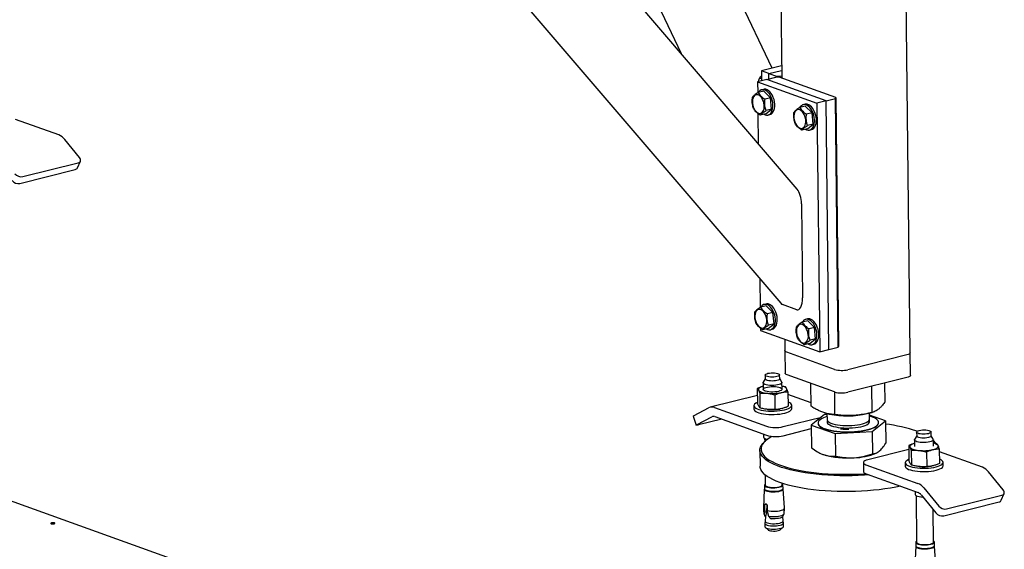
# Model space of a CAD drawing. Header units: millimetres. Extents: x 0 to 841, y 0 to 594.
# Tile 102 of 177: x 614 to 656, y 89 to 111. Entities that reach past the tile are written whole.
import ezdxf

# ---------------------------------------------------------------- set-up
doc = ezdxf.new("R2010")
doc.units = ezdxf.units.MM
doc.layers.add('TRAIT-FORT', color=4, linetype='Continuous', lineweight=25)

msp = doc.modelspace()

# ---------------------------------------------------------------- linework, layer by layer
at = {"layer": 'TRAIT-FORT', "color": 4, "linetype": 'Continuous', "lineweight": 25}
for p, q in [((646.36, 124.564), (646.542, 108.721)), ((651.972, 97.123), (651.657, 124.654)), ((646.146, 109.142), (639.373, 123.396)), ((636.795, 121.337), (642.294, 109.763)), ((647.201, 104.028), (632.979, 120.652)), ((629.258, 119.367), (646.499, 99.216)), ((634.689, 83.409), (558.853, 110.698)), ((646.536, 109.239), (645.689, 109.028)), ((645.689, 109.028), (645.694, 108.608)), ((646.003, 108.915), (645.689, 109.028)), ((646.003, 108.915), (646.538, 109.049)), ((645.911, 108.663), (645.522, 108.565)), ((645.522, 108.565), (645.527, 108.099)), ((645.522, 108.565), (648.029, 107.663)), ((645.693, 108.694), (645.606, 108.725)), ((645.911, 108.663), (646.301, 108.76)), ((648.418, 107.76), (645.911, 108.663)), ((646.003, 108.915), (646.316, 108.802)), ((646.005, 108.686), (646.003, 108.915)), ((646.442, 108.757), (646.301, 108.76)), ((646.316, 108.802), (646.457, 108.799)), ((646.317, 108.76), (646.316, 108.802)), ((648.823, 107.9), (646.442, 108.757)), ((646.457, 108.799), (646.541, 108.82)), ((646.457, 108.799), (646.457, 108.751)), ((645.785, 108.173), (645.551, 108.114)), ((645.773, 108.247), (645.695, 108.228)), ((645.785, 108.173), (646.07, 107.889)), ((646.07, 107.889), (645.837, 107.83)), ((646.114, 107.41), (646.07, 107.889)), ((648.418, 107.76), (648.029, 107.663)), ((648.418, 107.76), (648.808, 107.858)), ((648.539, 97.26), (648.418, 107.76)), ((648.808, 107.858), (648.823, 107.9)), ((648.928, 97.358), (648.808, 107.858)), ((648.823, 107.9), (648.944, 97.4)), ((645.871, 107.216), (646.114, 107.41)), ((646.114, 107.41), (645.88, 107.352)), ((647.54, 107.541), (647.306, 107.483)), ((647.528, 107.616), (647.45, 107.596)), ((647.54, 107.541), (647.825, 107.257)), ((648.029, 107.663), (648.149, 97.163)), ((616.006, 106.323), (614.184, 106.979)), ((645.537, 107.229), (645.552, 105.956)), ((645.871, 107.216), (645.638, 107.157)), ((645.962, 107.161), (646.04, 107.18)), ((647.825, 107.257), (647.592, 107.199)), ((647.869, 106.779), (647.825, 107.257)), ((647.626, 106.584), (647.393, 106.526)), ((647.626, 106.584), (647.869, 106.779)), ((647.869, 106.779), (647.635, 106.72)), ((647.717, 106.529), (647.794, 106.549)), ((616.884, 105.362), (616.258, 106.131)), ((614.368, 104.275), (616.705, 104.86)), ((614.489, 104.561), (616.827, 105.145)), ((616.798, 104.93), (616.92, 105.215)), ((647.375, 103.412), (647.421, 99.437)), ((645.617, 100.246), (645.631, 99.03)), ((645.889, 99.105), (645.655, 99.046)), ((645.877, 99.179), (645.799, 99.16)), ((645.889, 99.105), (646.174, 98.82)), ((647.177, 98.939), (646.582, 99.153)), ((646.174, 98.82), (645.941, 98.762)), ((646.217, 98.342), (646.174, 98.82)), ((645.641, 98.161), (645.642, 98.065)), ((645.975, 98.148), (645.742, 98.089)), ((645.975, 98.148), (646.217, 98.342)), ((646.217, 98.342), (645.984, 98.283)), ((647.644, 98.473), (647.41, 98.415)), ((647.632, 98.548), (647.554, 98.528)), ((647.644, 98.473), (647.929, 98.189)), ((647.929, 98.189), (647.696, 98.13)), ((647.972, 97.71), (647.929, 98.189)), ((645.642, 98.065), (648.149, 97.163)), ((646.065, 98.093), (646.143, 98.112)), ((646.668, 97.696), (646.674, 97.212)), ((647.73, 97.516), (647.497, 97.458)), ((647.73, 97.516), (647.972, 97.71)), ((647.972, 97.71), (647.739, 97.652)), ((647.82, 97.461), (647.898, 97.481)), ((648.539, 97.26), (648.928, 97.358)), ((648.944, 97.4), (648.928, 97.358)), ((646.674, 97.212), (646.685, 96.258)), ((648.768, 96.417), (646.762, 97.139)), ((648.149, 97.163), (648.539, 97.26)), ((651.823, 97.029), (649.33, 96.405)), ((651.983, 96.169), (651.972, 97.123)), ((645.845, 96.179), (645.847, 96.012)), ((646.457, 96.019), (646.455, 96.186)), ((648.779, 95.463), (646.773, 96.185)), ((651.834, 96.074), (649.341, 95.451)), ((645.754, 95.853), (645.757, 95.571)), ((645.847, 96.02), (645.76, 95.874)), ((646.547, 95.883), (646.457, 96.027)), ((646.557, 95.581), (646.554, 95.862)), ((646.697, 95.679), (646.556, 95.715)), ((647.783, 94.861), (647.771, 95.825)), ((650.358, 94.601), (650.346, 95.702)), ((650.914, 95.05), (650.905, 95.842)), ((645.515, 95.315), (643.521, 94.816)), ((645.512, 95.612), (645.519, 94.993)), ((645.618, 95.409), (645.625, 94.79)), ((646.271, 94.722), (646.264, 95.341)), ((646.804, 95.476), (646.811, 94.857)), ((647.781, 95.001), (646.805, 95.352)), ((648.793, 94.506), (648.782, 95.462)), ((645.365, 94.884), (645.367, 94.741)), ((646.967, 94.759), (646.965, 94.903)), ((642.801, 94.437), (642.93, 94.061)), ((642.843, 94.47), (643.457, 94.792)), ((642.972, 94.094), (643.586, 94.416)), ((643.706, 94.804), (645.9, 94.015)), ((643.711, 94.422), (645.904, 93.633)), ((646.463, 94.741), (646.467, 94.742)), ((648.348, 94.506), (647.792, 94.057)), ((648.453, 94.512), (648.348, 94.506)), ((648.453, 94.555), (648.456, 94.302)), ((648.462, 94.551), (648.552, 94.53)), ((650.154, 94.548), (650.361, 94.602)), ((650.256, 94.322), (650.253, 94.574)), ((650.923, 94.246), (650.254, 94.481)), ((644.007, 94.316), (643.032, 94.072)), ((646.603, 93.999), (648.221, 94.404)), ((647.792, 94.057), (648.802, 93.703)), ((647.792, 94.057), (647.803, 93.11)), ((648.08, 94.146), (648.08, 94.137)), ((650.368, 93.797), (650.923, 94.246)), ((650.635, 94.166), (650.635, 94.176)), ((650.923, 94.246), (650.934, 93.299)), ((645.779, 93.678), (645.78, 93.553)), ((646.607, 93.617), (647.793, 93.914)), ((648.802, 93.703), (650.368, 93.797)), ((648.802, 93.703), (648.813, 92.756)), ((650.368, 93.797), (650.378, 92.85)), ((652.243, 93.606), (652.156, 93.461)), ((652.241, 93.765), (652.243, 93.598)), ((652.853, 93.605), (652.851, 93.772)), ((652.943, 93.47), (652.853, 93.613)), ((645.851, 93.391), (645.804, 93.347)), ((645.821, 93.501), (645.823, 93.365)), ((651.907, 93.198), (651.914, 92.579)), ((652.15, 93.439), (652.153, 93.158)), ((652.953, 93.167), (652.95, 93.449)), ((653.093, 93.266), (652.951, 93.301)), ((645.621, 92.997), (645.628, 92.328)), ((648.207, 92.856), (648.215, 92.853)), ((648.215, 92.853), (648.309, 92.816)), ((651.909, 93.034), (650.178, 92.601)), ((650.529, 92.879), (650.555, 92.892)), ((652.013, 92.996), (652.021, 92.377)), ((652.659, 92.928), (652.666, 92.309)), ((653.199, 93.063), (653.206, 92.444)), ((655.023, 92.283), (653.201, 92.939)), ((649.992, 92.482), (649.996, 92.1)), ((650.102, 92.39), (652.296, 91.601)), ((651.761, 92.471), (651.762, 92.328)), ((652.858, 92.328), (652.862, 92.329)), ((653.362, 92.346), (653.361, 92.489)), ((645.839, 91.965), (645.844, 91.529)), ((650.106, 92.009), (652.3, 91.219)), ((655.901, 91.322), (655.275, 92.09)), ((645.811, 91.529), (645.813, 91.381)), ((646.564, 91.538), (646.563, 91.604)), ((646.598, 91.39), (646.596, 91.538)), ((645.808, 91.359), (645.773, 90.552)), ((646.657, 90.562), (646.603, 91.368)), ((652.175, 91.264), (652.176, 91.139)), ((652.217, 91.087), (652.239, 89.116)), ((652.426, 91.123), (653.053, 90.354)), ((652.548, 91.408), (653.174, 90.64)), ((653.506, 90.52), (655.843, 91.105)), ((655.815, 90.89), (655.936, 91.175)), ((645.824, 90.489), (645.836, 90.689)), ((645.91, 90.708), (645.836, 90.689)), ((645.921, 90.687), (645.901, 90.426)), ((653.384, 90.235), (655.722, 90.819)), ((645.819, 90.276), (645.826, 90.407)), ((645.826, 90.407), (645.824, 90.489)), ((645.901, 90.426), (645.826, 90.407)), ((645.927, 90.656), (645.929, 90.451)), ((645.929, 90.451), (645.937, 90.367)), ((645.937, 90.367), (645.989, 90.215)), ((652.959, 89.124), (652.944, 90.488)), ((645.842, 90.011), (645.825, 89.927)), ((645.825, 89.92), (645.826, 89.782)), ((645.854, 90.198), (645.842, 90.009)), ((645.845, 90.204), (645.862, 90.208)), ((645.858, 90.196), (645.845, 90.204)), ((645.862, 90.208), (645.858, 90.196)), ((646.064, 90.125), (646.097, 90.11)), ((646.6, 90.018), (646.584, 90.203)), ((646.619, 89.936), (646.6, 90.02)), ((646.621, 89.791), (646.619, 89.929)), ((645.846, 89.745), (645.966, 89.639)), ((646.484, 89.645), (646.602, 89.754)), ((652.207, 89.115), (652.208, 88.967)), ((652.993, 88.976), (652.992, 89.124)), ((652.203, 88.945), (652.168, 88.138)), ((653.053, 88.148), (652.999, 88.955))]:
    msp.add_line(p, q, dxfattribs=at)
at = {"layer": 'TRAIT-FORT', "color": 4, "linetype": 'Continuous', "lineweight": 25, "flags": 128}
for points in [[(645.783, 107.194), (645.838, 107.168), (645.899, 107.155), (645.958, 107.16), (646.013, 107.182), (646.062, 107.22), (646.104, 107.274), (646.136, 107.341), (646.159, 107.419), (646.171, 107.506), (646.172, 107.6), (646.162, 107.696), (646.141, 107.792), (646.11, 107.886), (646.071, 107.973), (646.023, 108.051), (645.969, 108.117), (645.91, 108.17), (645.849, 108.208), (645.788, 108.229), (645.727, 108.233), (645.67, 108.22), (645.618, 108.19), (645.572, 108.144), (645.552, 108.115)], [(646.04, 107.18), (646.091, 107.201), (646.14, 107.24), (646.182, 107.293), (646.214, 107.36), (646.237, 107.439), (646.249, 107.526), (646.25, 107.619), (646.24, 107.716), (646.219, 107.812), (646.188, 107.905), (646.148, 107.992), (646.101, 108.07), (646.047, 108.137), (645.988, 108.19), (645.927, 108.227), (645.865, 108.249), (645.805, 108.253), (645.773, 108.247)], [(645.305, 107.669), (645.318, 107.586), (645.341, 107.505), (645.374, 107.429), (645.414, 107.362), (645.461, 107.307), (645.512, 107.265), (645.565, 107.239), (645.617, 107.23), (645.667, 107.239), (645.712, 107.264), (645.75, 107.305), (645.779, 107.36), (645.799, 107.427), (645.808, 107.502), (645.806, 107.583), (645.793, 107.666), (645.77, 107.747), (645.737, 107.823), (645.697, 107.89), (645.65, 107.946), (645.599, 107.987), (645.546, 108.013), (645.494, 108.022), (645.444, 108.014), (645.399, 107.989), (645.361, 107.947), (645.332, 107.892), (645.312, 107.825), (645.303, 107.75), (645.305, 107.669)], [(647.06, 107.037), (647.073, 106.955), (647.096, 106.874), (647.129, 106.798), (647.169, 106.731), (647.216, 106.675), (647.267, 106.633), (647.32, 106.608), (647.372, 106.599), (647.422, 106.607), (647.467, 106.632), (647.505, 106.673), (647.534, 106.729), (647.554, 106.795), (647.563, 106.871), (647.561, 106.952), (647.548, 107.035), (647.525, 107.116), (647.492, 107.191), (647.452, 107.259), (647.405, 107.314), (647.354, 107.356), (647.301, 107.382), (647.249, 107.391), (647.199, 107.382), (647.154, 107.357), (647.116, 107.316), (647.087, 107.261), (647.067, 107.194), (647.058, 107.118), (647.06, 107.037)], [(647.538, 106.562), (647.593, 106.537), (647.654, 106.524), (647.713, 106.528), (647.768, 106.55), (647.817, 106.589), (647.859, 106.642), (647.891, 106.709), (647.914, 106.788), (647.926, 106.875), (647.927, 106.968), (647.917, 107.065), (647.896, 107.161), (647.865, 107.254), (647.825, 107.341), (647.778, 107.419), (647.724, 107.486), (647.665, 107.539), (647.604, 107.576), (647.543, 107.598), (647.482, 107.602), (647.425, 107.588), (647.373, 107.558), (647.327, 107.512), (647.307, 107.483)], [(647.794, 106.549), (647.846, 106.57), (647.895, 106.608), (647.937, 106.662), (647.969, 106.729), (647.992, 106.807), (648.004, 106.894), (648.005, 106.988), (647.995, 107.084), (647.974, 107.18), (647.943, 107.273), (647.903, 107.36), (647.856, 107.439), (647.802, 107.505), (647.743, 107.558), (647.682, 107.596), (647.62, 107.617), (647.56, 107.621), (647.528, 107.616)], [(616.827, 105.145), (616.862, 105.158), (616.891, 105.176), (616.912, 105.2), (616.924, 105.229), (616.928, 105.26), (616.922, 105.294), (616.907, 105.328), (616.884, 105.362)], [(645.887, 98.125), (645.942, 98.1), (646.003, 98.087), (646.062, 98.092), (646.117, 98.114), (646.166, 98.152), (646.208, 98.205), (646.24, 98.273), (646.263, 98.351), (646.275, 98.438), (646.276, 98.532), (646.266, 98.628), (646.245, 98.724), (646.214, 98.817), (646.174, 98.904), (646.127, 98.982), (646.073, 99.049), (646.014, 99.102), (645.953, 99.14), (645.891, 99.161), (645.831, 99.165), (645.774, 99.152), (645.722, 99.122), (645.676, 99.075), (645.656, 99.047)], [(646.143, 98.112), (646.195, 98.133), (646.244, 98.171), (646.286, 98.225), (646.318, 98.292), (646.341, 98.37), (646.353, 98.458), (646.354, 98.551), (646.344, 98.647), (646.323, 98.744), (646.292, 98.837), (646.252, 98.924), (646.205, 99.002), (646.151, 99.068), (646.092, 99.121), (646.031, 99.159), (645.969, 99.18), (645.909, 99.184), (645.877, 99.179)], [(645.409, 98.601), (645.422, 98.518), (645.445, 98.437), (645.478, 98.361), (645.518, 98.294), (645.565, 98.238), (645.616, 98.197), (645.669, 98.171), (645.721, 98.162), (645.771, 98.17), (645.816, 98.196), (645.854, 98.237), (645.883, 98.292), (645.903, 98.359), (645.912, 98.434), (645.91, 98.515), (645.897, 98.598), (645.874, 98.679), (645.841, 98.755), (645.801, 98.822), (645.754, 98.878), (645.703, 98.919), (645.65, 98.945), (645.598, 98.954), (645.548, 98.946), (645.503, 98.92), (645.465, 98.879), (645.436, 98.824), (645.416, 98.757), (645.407, 98.682), (645.409, 98.601)], [(647.164, 97.969), (647.177, 97.886), (647.2, 97.805), (647.233, 97.73), (647.273, 97.662), (647.32, 97.607), (647.371, 97.565), (647.424, 97.539), (647.476, 97.53), (647.526, 97.539), (647.57, 97.564), (647.608, 97.605), (647.638, 97.66), (647.658, 97.727), (647.667, 97.803), (647.665, 97.884), (647.652, 97.966), (647.629, 98.047), (647.596, 98.123), (647.556, 98.19), (647.509, 98.246), (647.458, 98.288), (647.405, 98.313), (647.353, 98.322), (647.303, 98.314), (647.258, 98.289), (647.22, 98.248), (647.191, 98.192), (647.171, 98.126), (647.162, 98.05), (647.164, 97.969)], [(647.642, 97.494), (647.697, 97.468), (647.758, 97.456), (647.817, 97.46), (647.872, 97.482), (647.921, 97.52), (647.963, 97.574), (647.995, 97.641), (648.018, 97.719), (648.03, 97.807), (648.031, 97.9), (648.021, 97.996), (648, 98.093), (647.969, 98.186), (647.929, 98.273), (647.882, 98.351), (647.828, 98.417), (647.769, 98.47), (647.708, 98.508), (647.646, 98.529), (647.586, 98.533), (647.529, 98.52), (647.477, 98.49), (647.431, 98.444), (647.411, 98.415)], [(647.898, 97.481), (647.95, 97.502), (647.999, 97.54), (648.04, 97.593), (648.073, 97.66), (648.096, 97.739), (648.108, 97.826), (648.109, 97.919), (648.099, 98.016), (648.078, 98.112), (648.047, 98.205), (648.007, 98.292), (647.96, 98.37), (647.906, 98.437), (647.847, 98.49), (647.786, 98.528), (647.724, 98.549), (647.664, 98.553), (647.632, 98.548)], [(646.762, 97.139), (646.719, 97.158), (646.69, 97.18), (646.675, 97.202), (646.674, 97.212)], [(646.762, 97.139), (646.719, 97.158), (646.69, 97.18), (646.675, 97.202), (646.674, 97.212)], [(651.972, 97.123), (651.97, 97.11), (651.954, 97.087), (651.923, 97.065), (651.879, 97.046), (651.823, 97.029)], [(651.972, 97.123), (651.97, 97.11), (651.954, 97.087), (651.923, 97.065), (651.879, 97.046), (651.823, 97.029)], [(645.959, 96.251), (646.022, 96.263), (646.091, 96.271), (646.165, 96.273), (646.237, 96.27), (646.305, 96.262), (646.363, 96.249), (646.409, 96.233), (646.44, 96.213), (646.454, 96.192), (646.451, 96.17), (646.43, 96.149), (646.393, 96.13), (646.341, 96.113), (646.279, 96.101), (646.209, 96.094), (646.136, 96.091), (646.063, 96.094), (645.996, 96.102), (645.937, 96.115), (645.891, 96.131), (645.86, 96.151), (645.846, 96.172), (645.85, 96.194), (645.871, 96.215), (645.908, 96.235), (645.959, 96.251)], [(646.773, 96.185), (646.73, 96.204), (646.701, 96.225), (646.686, 96.248), (646.685, 96.258)], [(651.983, 96.169), (651.981, 96.156), (651.965, 96.133), (651.934, 96.111), (651.89, 96.091), (651.834, 96.074)], [(645.756, 95.705), (645.723, 95.695), (645.673, 95.676), (645.631, 95.656), (645.598, 95.635), (645.574, 95.612), (645.561, 95.589), (645.557, 95.566), (645.564, 95.542)], [(646.547, 95.883), (646.553, 95.871), (646.55, 95.846), (646.53, 95.82), (646.491, 95.797), (646.437, 95.776), (646.37, 95.759), (646.292, 95.747), (646.208, 95.74), (646.122, 95.738), (646.037, 95.742), (645.957, 95.752), (645.887, 95.766), (645.829, 95.785), (645.787, 95.807), (645.761, 95.831), (645.754, 95.857), (645.76, 95.874)], [(646.406, 95.486), (646.334, 95.472), (646.253, 95.462), (646.168, 95.458), (646.083, 95.459), (646, 95.466), (645.925, 95.477), (645.861, 95.494), (645.811, 95.514), (645.777, 95.537), (645.761, 95.562), (645.763, 95.588), (645.784, 95.613), (645.822, 95.636), (645.876, 95.657), (645.943, 95.673), (646.02, 95.686), (646.103, 95.693), (646.189, 95.694), (646.274, 95.69), (646.353, 95.681), (646.423, 95.667), (646.48, 95.648), (646.522, 95.627), (646.548, 95.602), (646.555, 95.577), (646.543, 95.551), (646.513, 95.527), (646.467, 95.505), (646.406, 95.486)], [(646.343, 95.946), (646.281, 95.934), (646.211, 95.927), (646.138, 95.924), (646.065, 95.927), (645.998, 95.935), (645.939, 95.948), (645.893, 95.964), (645.862, 95.984), (645.848, 96.005), (645.847, 96.012)], [(646.457, 96.019), (646.453, 96.003), (646.432, 95.982), (646.395, 95.963), (646.343, 95.946)], [(645.564, 95.542), (645.581, 95.52), (645.608, 95.498), (645.645, 95.478), (645.69, 95.459), (645.743, 95.442), (645.803, 95.428), (645.869, 95.416), (645.94, 95.407)], [(646.533, 95.441), (646.591, 95.457), (646.641, 95.476), (646.684, 95.496), (646.717, 95.517), (646.74, 95.54), (646.754, 95.563), (646.757, 95.586), (646.75, 95.61)], [(645.518, 95.027), (645.502, 95.02), (645.443, 94.988), (645.4, 94.955), (645.374, 94.92), (645.365, 94.884), (645.375, 94.849), (645.402, 94.814), (645.446, 94.782), (645.506, 94.752), (645.581, 94.725), (645.669, 94.701), (645.768, 94.682), (645.876, 94.668), (645.99, 94.659), (646.109, 94.655), (646.228, 94.657), (646.346, 94.663), (646.46, 94.675), (646.568, 94.692), (646.666, 94.713)], [(646.666, 94.713), (646.754, 94.738), (646.828, 94.767), (646.887, 94.799), (646.93, 94.832), (646.957, 94.867), (646.965, 94.903), (646.956, 94.938), (646.928, 94.973), (646.884, 95.005), (646.824, 95.035), (646.809, 95.042)], [(642.801, 94.437), (642.801, 94.439), (642.806, 94.446), (642.82, 94.457), (642.843, 94.47)], [(645.367, 94.741), (645.367, 94.741), (645.376, 94.706), (645.403, 94.671), (645.447, 94.638), (645.508, 94.608), (645.583, 94.581), (645.671, 94.558), (645.77, 94.539), (645.878, 94.525), (645.992, 94.516), (646.11, 94.512), (646.23, 94.513), (646.348, 94.52), (646.462, 94.532), (646.57, 94.549), (646.668, 94.57)], [(646.668, 94.57), (646.755, 94.595), (646.83, 94.624), (646.889, 94.655), (646.932, 94.689), (646.958, 94.724), (646.967, 94.759)], [(648.161, 94.282), (648.116, 94.238), (648.089, 94.194), (648.08, 94.149), (648.088, 94.104), (648.115, 94.059), (648.159, 94.017), (648.22, 93.976), (648.296, 93.938), (648.388, 93.903), (648.493, 93.872), (648.611, 93.845), (648.738, 93.822), (648.875, 93.804), (649.018, 93.791), (649.166, 93.783), (649.317, 93.78), (649.468, 93.783), (649.618, 93.791), (649.764, 93.805), (649.905, 93.823), (650.037, 93.846), (650.161, 93.873), (650.272, 93.905), (650.371, 93.94), (650.456, 93.978), (650.526, 94.019), (650.579, 94.062), (650.615, 94.106), (650.633, 94.151), (650.633, 94.196), (650.615, 94.241), (650.58, 94.284), (650.528, 94.326), (650.459, 94.366), (650.375, 94.402), (650.276, 94.435), (650.254, 94.442)], [(643.032, 94.072), (642.997, 94.064), (642.968, 94.059), (642.947, 94.057), (642.934, 94.058), (642.93, 94.063), (642.935, 94.071), (642.949, 94.081), (642.972, 94.094)], [(648.08, 94.137), (648.089, 94.094), (648.115, 94.05), (648.159, 94.007), (648.22, 93.967), (648.296, 93.928), (648.388, 93.894), (648.493, 93.862), (648.611, 93.835), (648.738, 93.812), (648.875, 93.794), (649.018, 93.781), (649.166, 93.773), (649.317, 93.771), (649.468, 93.774), (649.618, 93.782), (649.764, 93.795), (649.905, 93.813), (650.037, 93.836), (650.161, 93.864), (650.273, 93.895), (650.372, 93.931), (650.456, 93.969), (650.526, 94.01), (650.579, 94.052), (650.615, 94.097), (650.633, 94.142), (650.635, 94.166)], [(648.456, 94.302), (648.457, 94.286), (648.474, 94.249), (648.507, 94.214), (648.558, 94.18), (648.623, 94.149), (648.703, 94.121), (648.796, 94.096), (648.899, 94.076), (649.011, 94.061), (649.131, 94.05), (649.254, 94.045), (649.379, 94.044), (649.504, 94.049), (649.626, 94.059), (649.743, 94.074), (649.853, 94.094), (649.952, 94.118), (650.04, 94.145), (650.115, 94.176), (650.175, 94.21), (650.219, 94.245), (650.246, 94.282), (650.256, 94.319), (650.256, 94.322)], [(648.473, 94.25), (648.472, 94.248), (648.458, 94.211), (648.461, 94.174), (648.482, 94.137), (648.52, 94.102), (648.574, 94.069), (648.643, 94.038), (648.726, 94.011), (648.822, 93.988), (648.928, 93.969), (649.042, 93.954)], [(649.042, 93.954), (649.162, 93.945), (649.286, 93.941), (649.412, 93.942), (649.536, 93.948), (649.657, 93.959), (649.773, 93.975), (649.88, 93.996), (649.976, 94.021), (650.061, 94.049), (650.132, 94.081), (650.188, 94.115), (650.228, 94.151), (650.251, 94.188), (650.257, 94.225), (650.244, 94.262), (650.239, 94.271)], [(646.131, 93.586), (646.056, 93.543), (645.95, 93.472), (645.861, 93.4), (645.788, 93.327), (645.733, 93.252), (645.695, 93.176), (645.674, 93.1), (645.671, 93.024), (645.685, 92.948), (645.718, 92.873), (645.767, 92.799), (645.834, 92.726), (645.917, 92.655), (646.017, 92.586), (646.133, 92.52), (646.264, 92.456), (646.411, 92.395), (646.571, 92.337), (646.745, 92.283), (646.931, 92.233), (647.128, 92.187), (647.337, 92.145), (647.555, 92.108), (647.782, 92.075), (648.016, 92.047), (648.257, 92.025), (648.503, 92.007), (648.753, 91.994), (649.006, 91.987), (649.261, 91.984), (649.516, 91.988), (649.771, 91.996), (650.024, 92.009), (650.092, 92.014)], [(652.737, 93.7), (652.675, 93.688), (652.605, 93.68), (652.531, 93.678), (652.459, 93.681), (652.391, 93.689), (652.333, 93.701), (652.287, 93.718), (652.256, 93.737), (652.242, 93.759), (652.245, 93.781), (652.266, 93.802), (652.303, 93.821), (652.355, 93.837), (652.417, 93.85), (652.487, 93.857), (652.56, 93.859), (652.633, 93.857), (652.7, 93.848), (652.759, 93.836), (652.805, 93.819), (652.836, 93.8), (652.85, 93.778), (652.847, 93.756), (652.826, 93.735), (652.788, 93.716), (652.737, 93.7)], [(652.853, 93.605), (652.848, 93.589), (652.828, 93.568), (652.79, 93.549), (652.739, 93.533), (652.677, 93.52), (652.607, 93.513), (652.533, 93.511), (652.461, 93.513), (652.393, 93.522), (652.335, 93.534), (652.289, 93.551), (652.258, 93.57), (652.244, 93.592), (652.243, 93.598)], [(650.236, 91.962), (650.033, 91.947), (649.777, 91.933), (649.519, 91.925), (649.26, 91.922), (649.002, 91.924), (648.745, 91.932), (648.492, 91.944), (648.242, 91.962), (647.998, 91.986), (647.761, 92.014), (647.531, 92.047), (647.31, 92.085), (647.099, 92.127), (646.898, 92.174), (646.71, 92.225), (646.534, 92.279), (646.371, 92.338), (646.223, 92.399), (646.09, 92.464), (645.972, 92.532), (645.871, 92.602), (645.786, 92.674), (645.719, 92.747), (645.669, 92.822), (645.636, 92.899), (645.621, 92.975), (645.625, 93.052), (645.646, 93.13), (645.684, 93.206), (645.741, 93.282), (645.804, 93.347)], [(645.78, 93.553), (645.788, 93.531), (645.813, 93.506), (645.856, 93.484), (645.913, 93.466), (645.934, 93.461)], [(652.151, 93.291), (652.119, 93.281), (652.069, 93.263), (652.027, 93.243), (651.993, 93.221), (651.97, 93.199), (651.956, 93.175), (651.953, 93.152), (651.96, 93.129)], [(652.8, 93.354), (652.727, 93.339), (652.646, 93.329), (652.561, 93.325), (652.474, 93.326), (652.392, 93.333), (652.316, 93.345), (652.252, 93.361), (652.202, 93.382), (652.167, 93.405), (652.151, 93.43), (652.153, 93.456), (652.156, 93.461)], [(652.943, 93.47), (652.949, 93.445), (652.938, 93.419), (652.908, 93.395), (652.861, 93.373), (652.8, 93.354)], [(652.929, 93.027), (652.987, 93.043), (653.037, 93.062), (653.079, 93.082), (653.112, 93.104), (653.136, 93.126), (653.149, 93.149), (653.153, 93.173), (653.146, 93.196)], [(653.031, 93.283), (652.999, 93.339), (652.95, 93.402)], [(651.96, 93.129), (651.977, 93.106), (652.004, 93.084), (652.04, 93.064), (652.085, 93.045), (652.138, 93.029), (652.199, 93.014), (652.265, 93.003), (652.336, 92.993)], [(651.56, 91.486), (651.362, 91.444), (651.138, 91.403), (650.905, 91.367), (650.665, 91.336), (650.419, 91.309), (650.168, 91.288), (649.913, 91.271), (649.656, 91.26), (649.397, 91.255), (649.139, 91.254), (648.881, 91.259), (648.626, 91.269), (648.374, 91.285), (648.127, 91.305), (647.886, 91.331), (647.652, 91.362), (647.427, 91.397), (647.211, 91.437), (647.005, 91.482), (646.81, 91.531), (646.628, 91.583), (646.458, 91.64), (646.303, 91.7), (646.162, 91.763), (646.037, 91.829), (645.927, 91.898), (645.834, 91.969), (645.758, 92.042), (645.699, 92.116), (645.658, 92.192), (645.634, 92.269), (645.628, 92.328)], [(650.178, 92.601), (650.108, 92.579), (650.053, 92.555), (650.015, 92.527), (649.994, 92.499), (649.994, 92.469), (650.012, 92.441), (650.048, 92.414), (650.102, 92.39)], [(651.914, 92.613), (651.898, 92.606), (651.838, 92.575), (651.795, 92.541), (651.769, 92.506), (651.761, 92.471), (651.77, 92.435), (651.797, 92.401), (651.841, 92.368), (651.902, 92.338), (651.977, 92.311), (652.065, 92.288), (652.164, 92.269), (652.272, 92.255), (652.386, 92.246), (652.504, 92.242), (652.624, 92.243), (652.742, 92.25), (652.856, 92.262), (652.964, 92.278), (653.062, 92.299), (653.149, 92.325), (653.224, 92.353), (653.283, 92.385), (653.326, 92.419), (653.352, 92.454), (653.361, 92.489), (653.351, 92.525), (653.324, 92.559), (653.28, 92.592), (653.22, 92.622), (653.204, 92.628)], [(651.762, 92.328), (651.762, 92.327), (651.772, 92.292), (651.799, 92.258), (651.843, 92.225), (651.903, 92.195), (651.978, 92.168), (652.066, 92.145), (652.165, 92.126), (652.273, 92.111), (652.388, 92.102), (652.506, 92.098), (652.625, 92.1), (652.744, 92.107), (652.858, 92.118), (652.965, 92.135), (653.064, 92.156), (653.151, 92.182), (653.225, 92.21), (653.285, 92.242), (653.328, 92.275), (653.354, 92.31), (653.362, 92.346)], [(649.996, 92.1), (649.998, 92.088), (650.016, 92.059), (650.053, 92.032), (650.106, 92.009)], [(645.843, 91.576), (645.823, 91.558), (645.811, 91.532), (645.818, 91.507), (645.843, 91.483), (645.885, 91.462), (645.942, 91.444), (646.011, 91.43), (646.089, 91.42), (646.172, 91.417), (646.257, 91.418), (646.339, 91.425), (646.415, 91.437), (646.481, 91.454), (646.534, 91.474), (646.572, 91.497), (646.592, 91.522), (646.595, 91.547), (646.579, 91.572), (646.563, 91.584)], [(645.844, 91.529), (645.844, 91.529), (645.853, 91.506), (645.88, 91.483), (645.923, 91.463), (645.98, 91.447), (646.049, 91.435), (646.125, 91.428), (646.205, 91.426), (646.285, 91.43), (646.361, 91.439), (646.429, 91.452), (646.486, 91.47), (646.529, 91.491), (646.555, 91.514), (646.564, 91.538)], [(645.808, 91.359), (645.815, 91.335), (645.84, 91.311), (645.882, 91.289), (645.94, 91.271), (646.01, 91.256), (646.089, 91.247), (646.173, 91.243), (646.259, 91.245), (646.343, 91.252), (646.42, 91.264), (646.487, 91.281), (646.541, 91.301), (646.579, 91.325), (646.6, 91.35), (646.603, 91.368)], [(645.813, 91.381), (645.82, 91.359), (645.845, 91.336), (645.887, 91.314), (645.943, 91.296), (646.012, 91.282), (646.09, 91.273), (646.174, 91.269), (646.258, 91.27), (646.341, 91.277), (646.417, 91.289), (646.483, 91.306), (646.536, 91.326), (646.574, 91.349), (646.594, 91.374), (646.598, 91.39)], [(652.176, 91.139), (652.177, 91.13), (652.194, 91.105), (652.228, 91.081), (652.278, 91.061), (652.343, 91.044), (652.418, 91.032), (652.501, 91.026), (652.505, 91.025)], [(655.843, 91.105), (655.879, 91.118), (655.907, 91.136), (655.928, 91.16), (655.941, 91.189), (655.944, 91.22), (655.939, 91.254), (655.924, 91.288), (655.901, 91.322)], [(645.793, 90.314), (645.797, 90.301), (645.819, 90.276)], [(645.929, 90.451), (646.007, 90.436), (646.094, 90.427), (646.186, 90.423), (646.28, 90.425), (646.37, 90.433), (646.454, 90.446), (646.527, 90.464), (646.586, 90.487), (646.628, 90.512), (646.652, 90.539), (646.657, 90.562)], [(645.989, 90.215), (646.067, 90.204), (646.152, 90.198), (646.24, 90.198), (646.327, 90.203), (646.41, 90.213), (646.484, 90.228), (646.546, 90.247), (646.595, 90.269), (646.627, 90.294), (646.641, 90.32), (646.642, 90.324)], [(615.809, 89.894), (615.83, 89.902), (615.84, 89.911), (615.837, 89.921), (615.822, 89.93), (615.796, 89.936), (615.765, 89.938), (615.732, 89.937), (615.702, 89.932), (615.681, 89.924), (615.671, 89.915), (615.674, 89.905), (615.689, 89.896), (615.715, 89.89), (615.746, 89.888), (615.779, 89.889), (615.809, 89.894)], [(645.825, 89.927), (645.826, 89.91), (645.842, 89.885), (645.876, 89.862), (645.926, 89.842), (645.99, 89.825), (646.065, 89.814), (646.147, 89.807), (646.233, 89.806), (646.318, 89.81), (646.399, 89.82), (646.471, 89.834)], [(645.842, 90.009), (645.843, 89.998), (645.859, 89.974), (645.891, 89.952), (645.939, 89.933), (646, 89.917), (646.071, 89.906), (646.15, 89.899), (646.231, 89.898), (646.313, 89.902), (646.39, 89.912), (646.459, 89.925)], [(646.56, 90.18), (646.528, 90.159), (646.477, 90.139), (646.413, 90.123), (646.339, 90.112), (646.259, 90.106), (646.177, 90.105), (646.097, 90.11)], [(646.459, 89.925), (646.516, 89.943), (646.561, 89.964), (646.589, 89.988), (646.6, 90.012), (646.6, 90.018)], [(646.471, 89.834), (646.532, 89.853), (646.578, 89.875), (646.608, 89.9), (646.619, 89.925), (646.619, 89.936)], [(645.826, 89.782), (645.833, 89.76), (645.859, 89.736), (645.901, 89.714), (645.958, 89.696), (646.028, 89.682), (646.107, 89.672), (646.191, 89.668), (646.277, 89.67), (646.361, 89.677), (646.438, 89.689), (646.505, 89.706), (646.559, 89.726), (646.597, 89.75), (646.617, 89.775), (646.621, 89.791)], [(645.966, 89.639), (645.976, 89.632), (646.013, 89.614), (646.064, 89.6), (646.126, 89.591), (646.196, 89.586), (646.267, 89.588), (646.335, 89.594), (646.396, 89.606)], [(652.239, 89.162), (652.231, 89.156), (652.21, 89.132), (652.208, 89.106), (652.224, 89.082), (652.258, 89.059), (652.307, 89.039), (652.37, 89.022), (652.444, 89.011), (652.525, 89.004), (652.61, 89.003), (652.694, 89.007), (652.774, 89.017), (652.845, 89.031)], [(652.239, 89.116), (652.239, 89.116), (652.249, 89.092), (652.276, 89.07), (652.319, 89.05), (652.376, 89.033), (652.444, 89.021), (652.521, 89.014), (652.601, 89.013), (652.681, 89.016), (652.757, 89.025), (652.825, 89.039)], [(652.825, 89.039), (652.882, 89.056), (652.924, 89.077), (652.95, 89.1), (652.959, 89.124)], [(652.845, 89.031), (652.905, 89.05), (652.951, 89.072), (652.98, 89.096), (652.991, 89.121), (652.985, 89.146), (652.96, 89.17), (652.959, 89.171)], [(652.203, 88.945), (652.205, 88.934), (652.221, 88.909), (652.255, 88.886), (652.305, 88.866), (652.369, 88.849), (652.444, 88.837), (652.526, 88.831), (652.612, 88.83), (652.697, 88.834), (652.778, 88.844), (652.851, 88.858)], [(652.208, 88.967), (652.21, 88.958), (652.226, 88.934), (652.259, 88.911), (652.309, 88.891), (652.372, 88.875), (652.446, 88.863), (652.527, 88.856), (652.612, 88.855), (652.696, 88.859), (652.775, 88.869), (652.847, 88.883)], [(652.847, 88.883), (652.907, 88.902), (652.953, 88.924), (652.982, 88.948), (652.993, 88.973), (652.993, 88.976)], [(652.851, 88.858), (652.911, 88.877), (652.958, 88.899), (652.987, 88.924), (652.999, 88.949), (652.999, 88.955)]]:
    msp.add_lwpolyline(points, dxfattribs=at)
at = {"layer": 'TRAIT-FORT', "color": 4, "linetype": 'Continuous', "lineweight": 25}
for centre, radius, start, end in [((615.78, 105.767), 0.601, 37.3037, 67.9114), ((616.683, 104.986), 0.128, 280.009, 334.1317), ((614.306, 104.623), 0.354, 220.2917, 280.1183), ((614.427, 104.909), 0.354, 220.2917, 280.1183), ((649.072, 97.488), 1.113, 254.1179, 283.38), ((646.505, 95.386), 0.332, 42.4185, 81.2068), ((646.136, 97.209), 1.812, 263.8122, 282.6712), ((649.083, 96.534), 1.113, 254.1179, 283.38), ((643.595, 94.521), 0.304, 68.5448, 117.003), ((643.655, 94.281), 0.152, 68.5448, 117.003), ((646.145, 96.593), 1.878, 263.9998, 279.7533), ((648.699, 93.524), 0.93, 105.2631, 125.4027), ((649.312, 98.138), 3.687, 258.1032, 283.2098), ((646.281, 95.353), 1.392, 254.1179, 283.38), ((650.23, 87.857), 6.285, 71.0759, 83.6549), ((646.285, 94.971), 1.392, 254.1179, 283.38), ((652.516, 92.937), 0.641, 31.6088, 47.4332), ((652.901, 92.972), 0.332, 42.4185, 81.2068), ((649.306, 96.251), 3.577, 253.8142, 274.6647), ((649.539, 95.306), 2.621, 271.2633, 292.1904), ((652.531, 94.795), 1.812, 263.8122, 282.6712), ((652.54, 94.179), 1.878, 263.9998, 279.7533), ((654.797, 91.726), 0.601, 37.3037, 67.9114), ((652.07, 91.045), 0.601, 37.3037, 67.9114), ((652.187, 90.941), 0.3, 37.3037, 67.9114), ((655.7, 90.945), 0.128, 280.009, 334.1317), ((645.845, 90.558), 0.0727, 185.3921, 253.0487), ((653.322, 90.583), 0.354, 220.2917, 280.1183), ((653.444, 90.869), 0.354, 220.2917, 280.1183), ((646.366, 89.792), 0.189, 279.033, 308.7054)]:
    msp.add_arc(centre, radius, start, end, dxfattribs=at)
for centre, start_param, end_param in [((647.125, 103.502), 4.523188, 5.758057), ((647.17, 99.527), 2.952391, 4.523188), ((646.575, 99.742), 2.616464, 2.952391)]:
    msp.add_ellipse(centre, major_axis=(-0.054, 0.595), ratio=0.411526, start_param=start_param, end_param=end_param, dxfattribs=at)
for points, knots in [([(645.573, 108.578), (645.579, 108.612), (645.588, 108.663), (645.602, 108.71), (645.606, 108.725)], [0, 0, 0, 0, 0.68235, 1, 1, 1, 1]), ([(645.692, 108.812), (645.685, 108.806), (645.652, 108.778), (645.626, 108.748), (645.606, 108.725)], [0, 0, 0, 0, 0.217029, 1, 1, 1, 1]), ([(645.352, 107.442), (645.335, 107.5), (645.306, 107.595), (645.295, 107.742), (645.3, 107.844), (645.307, 107.903), (645.309, 107.92)], [0, 0, 0, 0, 0.385549, 0.637642, 0.896546, 1, 1, 1, 1]), ([(645.551, 108.114), (645.522, 108.095), (645.462, 108.057), (645.393, 108.005), (645.342, 107.959), (645.32, 107.933), (645.309, 107.92)], [0, 0, 0, 0, 0.264605, 0.534948, 0.765343, 1, 1, 1, 1]), ([(645.551, 108.114), (645.568, 108.088), (645.6, 108.033), (645.668, 107.958), (645.748, 107.89), (645.807, 107.85), (645.837, 107.83)], [0, 0, 0, 0, 0.2646049, 0.5349477, 0.7653431, 1, 1, 1, 1]), ([(645.88, 107.352), (645.863, 107.41), (645.834, 107.505), (645.823, 107.652), (645.827, 107.754), (645.835, 107.813), (645.837, 107.83)], [0, 0, 0, 0, 0.385549, 0.637642, 0.896546, 1, 1, 1, 1]), ([(645.638, 107.157), (645.605, 107.18), (645.537, 107.226), (645.457, 107.298), (645.395, 107.371), (645.367, 107.418), (645.352, 107.442)], [0, 0, 0, 0, 0.264605, 0.534948, 0.765343, 1, 1, 1, 1]), ([(645.638, 107.157), (645.65, 107.172), (645.676, 107.202), (645.732, 107.251), (645.802, 107.301), (645.854, 107.335), (645.88, 107.352)], [0, 0, 0, 0, 0.264605, 0.534948, 0.765343, 1, 1, 1, 1]), ([(647.306, 107.483), (647.277, 107.464), (647.217, 107.426), (647.148, 107.373), (647.097, 107.328), (647.075, 107.302), (647.064, 107.289)], [0, 0, 0, 0, 0.264605, 0.534948, 0.765343, 1, 1, 1, 1]), ([(647.306, 107.483), (647.322, 107.456), (647.355, 107.402), (647.423, 107.326), (647.503, 107.258), (647.562, 107.219), (647.592, 107.199)], [0, 0, 0, 0, 0.2646049, 0.5349477, 0.7653431, 1, 1, 1, 1]), ([(647.107, 106.81), (647.09, 106.868), (647.061, 106.964), (647.05, 107.11), (647.055, 107.212), (647.062, 107.272), (647.064, 107.289)], [0, 0, 0, 0, 0.385549, 0.637642, 0.896546, 1, 1, 1, 1]), ([(647.635, 106.72), (647.618, 106.778), (647.589, 106.874), (647.578, 107.02), (647.582, 107.122), (647.59, 107.182), (647.592, 107.199)], [0, 0, 0, 0, 0.385549, 0.637642, 0.896546, 1, 1, 1, 1]), ([(647.393, 106.526), (647.36, 106.548), (647.292, 106.594), (647.212, 106.666), (647.15, 106.739), (647.122, 106.786), (647.107, 106.81)], [0, 0, 0, 0, 0.264605, 0.534948, 0.765343, 1, 1, 1, 1]), ([(647.393, 106.526), (647.405, 106.541), (647.431, 106.57), (647.487, 106.619), (647.557, 106.67), (647.609, 106.703), (647.635, 106.72)], [0, 0, 0, 0, 0.264605, 0.534948, 0.765343, 1, 1, 1, 1]), ([(645.655, 99.046), (645.626, 99.027), (645.566, 98.989), (645.497, 98.937), (645.446, 98.891), (645.424, 98.865), (645.413, 98.852)], [0, 0, 0, 0, 0.264605, 0.534948, 0.765343, 1, 1, 1, 1]), ([(645.655, 99.046), (645.671, 99.019), (645.704, 98.965), (645.772, 98.89), (645.852, 98.821), (645.911, 98.782), (645.941, 98.762)], [0, 0, 0, 0, 0.2646049, 0.5349477, 0.7653431, 1, 1, 1, 1]), ([(645.456, 98.373), (645.439, 98.431), (645.41, 98.527), (645.399, 98.674), (645.404, 98.775), (645.411, 98.835), (645.413, 98.852)], [0, 0, 0, 0, 0.385549, 0.637642, 0.896546, 1, 1, 1, 1]), ([(645.984, 98.283), (645.967, 98.341), (645.938, 98.437), (645.926, 98.584), (645.931, 98.685), (645.939, 98.745), (645.941, 98.762)], [0, 0, 0, 0, 0.385549, 0.637642, 0.896546, 1, 1, 1, 1]), ([(645.742, 98.089), (645.709, 98.112), (645.641, 98.157), (645.561, 98.23), (645.499, 98.303), (645.471, 98.35), (645.456, 98.373)], [0, 0, 0, 0, 0.264605, 0.534948, 0.765343, 1, 1, 1, 1]), ([(645.742, 98.089), (645.754, 98.104), (645.78, 98.134), (645.836, 98.183), (645.906, 98.233), (645.958, 98.267), (645.984, 98.283)], [0, 0, 0, 0, 0.264605, 0.534948, 0.765343, 1, 1, 1, 1]), ([(647.211, 97.742), (647.194, 97.8), (647.165, 97.896), (647.154, 98.042), (647.159, 98.144), (647.166, 98.203), (647.168, 98.22)], [0, 0, 0, 0, 0.385549, 0.637642, 0.896546, 1, 1, 1, 1]), ([(647.41, 98.415), (647.381, 98.396), (647.321, 98.357), (647.252, 98.305), (647.201, 98.259), (647.179, 98.234), (647.168, 98.22)], [0, 0, 0, 0, 0.264605, 0.534948, 0.765343, 1, 1, 1, 1]), ([(647.41, 98.415), (647.426, 98.388), (647.459, 98.334), (647.527, 98.258), (647.607, 98.19), (647.666, 98.15), (647.696, 98.13)], [0, 0, 0, 0, 0.2646049, 0.5349477, 0.7653431, 1, 1, 1, 1]), ([(647.497, 97.458), (647.463, 97.48), (647.396, 97.526), (647.316, 97.598), (647.254, 97.671), (647.226, 97.718), (647.211, 97.742)], [0, 0, 0, 0, 0.264605, 0.534948, 0.765343, 1, 1, 1, 1]), ([(647.739, 97.652), (647.722, 97.71), (647.693, 97.806), (647.681, 97.952), (647.686, 98.054), (647.693, 98.113), (647.696, 98.13)], [0, 0, 0, 0, 0.385549, 0.637642, 0.896546, 1, 1, 1, 1]), ([(647.497, 97.458), (647.509, 97.472), (647.534, 97.502), (647.591, 97.551), (647.661, 97.602), (647.713, 97.635), (647.739, 97.652)], [0, 0, 0, 0, 0.264605, 0.534948, 0.765343, 1, 1, 1, 1]), ([(645.756, 95.703), (645.719, 95.693), (645.637, 95.669), (645.556, 95.632), (645.512, 95.612)], [0, 0, 0, 0, 0.4458367, 1, 1, 1, 1]), ([(646.75, 95.61), (646.741, 95.625), (646.724, 95.656), (646.706, 95.671), (646.697, 95.679)], [0, 0, 0, 0, 0.497844, 1, 1, 1, 1]), ([(645.512, 95.612), (645.52, 95.604), (645.538, 95.589), (645.555, 95.558), (645.564, 95.542)], [0, 0, 0, 0, 0.4981655, 1, 1, 1, 1]), ([(645.564, 95.542), (645.573, 95.524), (645.591, 95.487), (645.609, 95.435), (645.618, 95.409)], [0, 0, 0, 0, 0.497844, 1, 1, 1, 1]), ([(645.618, 95.409), (645.671, 95.413), (645.778, 95.419), (645.886, 95.411), (645.94, 95.407)], [0, 0, 0, 0, 0.4981655, 1, 1, 1, 1]), ([(645.94, 95.407), (645.994, 95.4), (646.103, 95.385), (646.21, 95.356), (646.264, 95.341)], [0, 0, 0, 0, 0.497844, 1, 1, 1, 1]), ([(646.264, 95.341), (646.308, 95.362), (646.397, 95.402), (646.488, 95.428), (646.533, 95.441)], [0, 0, 0, 0, 0.498165, 1, 1, 1, 1]), ([(646.533, 95.441), (646.578, 95.45), (646.669, 95.47), (646.759, 95.474), (646.804, 95.476)], [0, 0, 0, 0, 0.4978438, 1, 1, 1, 1]), ([(646.804, 95.476), (646.795, 95.502), (646.777, 95.554), (646.759, 95.591), (646.75, 95.61)], [0, 0, 0, 0, 0.4981655, 1, 1, 1, 1]), ([(645.572, 94.86), (645.563, 94.878), (645.545, 94.916), (645.528, 94.967), (645.519, 94.993)], [0, 0, 0, 0, 0.497844, 1, 1, 1, 1]), ([(645.625, 94.79), (645.616, 94.798), (645.599, 94.814), (645.581, 94.844), (645.572, 94.86)], [0, 0, 0, 0, 0.4981655, 1, 1, 1, 1]), ([(646.811, 94.857), (646.766, 94.837), (646.677, 94.797), (646.587, 94.771), (646.541, 94.758)], [0, 0, 0, 0, 0.498165, 1, 1, 1, 1]), ([(648.793, 94.506), (648.725, 94.511), (648.598, 94.521), (648.411, 94.56), (648.244, 94.615), (648.089, 94.683), (647.939, 94.762), (647.836, 94.827), (647.783, 94.861)], [0, 0, 0, 0, 0.202068, 0.3827, 0.555315, 0.692992, 0.838894, 1, 1, 1, 1]), ([(650.914, 95.05), (650.877, 95.001), (650.807, 94.909), (650.704, 94.799), (650.613, 94.721), (650.528, 94.666), (650.445, 94.626), (650.388, 94.609), (650.358, 94.601)], [0, 0, 0, 0, 0.202068, 0.3827, 0.555315, 0.692992, 0.838894, 1, 1, 1, 1]), ([(645.948, 94.725), (645.894, 94.732), (645.786, 94.746), (645.679, 94.776), (645.625, 94.79)], [0, 0, 0, 0, 0.497844, 1, 1, 1, 1]), ([(646.271, 94.722), (646.218, 94.719), (646.111, 94.712), (646.003, 94.72), (645.948, 94.725)], [0, 0, 0, 0, 0.4981655, 1, 1, 1, 1]), ([(646.541, 94.758), (646.496, 94.748), (646.405, 94.729), (646.316, 94.725), (646.271, 94.722)], [0, 0, 0, 0, 0.4978437, 1, 1, 1, 1]), ([(650.358, 94.601), (650.254, 94.576), (650.057, 94.528), (649.766, 94.485), (649.507, 94.465), (649.268, 94.464), (649.035, 94.477), (648.876, 94.496), (648.793, 94.506)], [0, 0, 0, 0, 0.202068, 0.3827, 0.555315, 0.692992, 0.838894, 1, 1, 1, 1]), ([(649.376, 93.878), (649.314, 93.878), (649.194, 93.878), (649.08, 93.888), (649.025, 93.893)], [0, 0, 0, 0, 0.514539, 1, 1, 1, 1]), ([(650.658, 92.957), (650.704, 93.001), (650.798, 93.089), (650.889, 93.228), (650.934, 93.299)], [0, 0, 0, 0, 0.494511, 1, 1, 1, 1]), ([(652.151, 93.29), (652.115, 93.279), (652.033, 93.256), (651.952, 93.219), (651.907, 93.198)], [0, 0, 0, 0, 0.445837, 1, 1, 1, 1]), ([(651.907, 93.198), (651.916, 93.191), (651.933, 93.175), (651.951, 93.144), (651.96, 93.129)], [0, 0, 0, 0, 0.498165, 1, 1, 1, 1]), ([(653.146, 93.196), (653.137, 93.211), (653.119, 93.242), (653.102, 93.258), (653.093, 93.266)], [0, 0, 0, 0, 0.497844, 1, 1, 1, 1]), ([(653.199, 93.063), (653.19, 93.088), (653.173, 93.14), (653.155, 93.177), (653.146, 93.196)], [0, 0, 0, 0, 0.498165, 1, 1, 1, 1]), ([(647.803, 93.11), (647.885, 93.049), (648.009, 92.958), (648.18, 92.866), (648.266, 92.832), (648.309, 92.816)], [0, 0, 0, 0, 0.495254, 0.74765, 1, 1, 1, 1]), ([(648.309, 92.816), (648.394, 92.792), (648.564, 92.744), (648.729, 92.752), (648.813, 92.756)], [0, 0, 0, 0, 0.494511, 1, 1, 1, 1]), ([(648.813, 92.756), (648.94, 92.731), (649.133, 92.695), (649.396, 92.679), (649.53, 92.683), (649.597, 92.686)], [0, 0, 0, 0, 0.495254, 0.74765, 1, 1, 1, 1]), ([(649.597, 92.686), (649.728, 92.7), (649.993, 92.727), (650.249, 92.809), (650.378, 92.85)], [0, 0, 0, 0, 0.494511, 1, 1, 1, 1]), ([(650.378, 92.85), (650.424, 92.855), (650.493, 92.862), (650.586, 92.905), (650.634, 92.94), (650.658, 92.957)], [0, 0, 0, 0, 0.495254, 0.74765, 1, 1, 1, 1]), ([(651.96, 93.129), (651.969, 93.11), (651.987, 93.073), (652.004, 93.022), (652.013, 92.996)], [0, 0, 0, 0, 0.497844, 1, 1, 1, 1]), ([(652.013, 92.996), (652.067, 92.999), (652.173, 93.006), (652.282, 92.998), (652.336, 92.993)], [0, 0, 0, 0, 0.498165, 1, 1, 1, 1]), ([(652.336, 92.993), (652.39, 92.986), (652.498, 92.972), (652.606, 92.942), (652.659, 92.928)], [0, 0, 0, 0, 0.497844, 1, 1, 1, 1]), ([(652.659, 92.928), (652.704, 92.948), (652.793, 92.988), (652.883, 93.014), (652.929, 93.027)], [0, 0, 0, 0, 0.498165, 1, 1, 1, 1]), ([(652.929, 93.027), (652.974, 93.037), (653.065, 93.056), (653.154, 93.061), (653.199, 93.063)], [0, 0, 0, 0, 0.4978437, 1, 1, 1, 1]), ([(651.968, 92.446), (651.959, 92.465), (651.941, 92.502), (651.923, 92.554), (651.914, 92.579)], [0, 0, 0, 0, 0.4978437, 1, 1, 1, 1]), ([(652.021, 92.377), (652.012, 92.384), (651.994, 92.4), (651.977, 92.431), (651.968, 92.446)], [0, 0, 0, 0, 0.4981655, 1, 1, 1, 1]), ([(652.344, 92.311), (652.29, 92.318), (652.181, 92.333), (652.074, 92.362), (652.021, 92.377)], [0, 0, 0, 0, 0.497844, 1, 1, 1, 1]), ([(652.937, 92.345), (652.892, 92.335), (652.801, 92.315), (652.711, 92.311), (652.666, 92.309)], [0, 0, 0, 0, 0.497844, 1, 1, 1, 1]), ([(653.206, 92.444), (653.162, 92.424), (653.073, 92.383), (652.982, 92.358), (652.937, 92.345)], [0, 0, 0, 0, 0.498165, 1, 1, 1, 1]), ([(652.666, 92.309), (652.613, 92.305), (652.507, 92.299), (652.398, 92.307), (652.344, 92.311)], [0, 0, 0, 0, 0.498165, 1, 1, 1, 1]), ([(645.836, 90.689), (645.837, 90.697), (645.838, 90.711), (645.846, 90.728), (645.858, 90.737), (645.869, 90.739), (645.881, 90.736), (645.894, 90.728), (645.909, 90.712), (645.921, 90.69), (645.926, 90.671), (645.927, 90.659), (645.927, 90.656)], [0, 0, 0, 0, 0.112459, 0.224891, 0.338077, 0.451935, 0.500009, 0.61321, 0.72639, 0.840088, 0.953755, 1, 1, 1, 1]), ([(645.774, 90.548), (645.775, 90.523), (645.776, 90.444), (645.787, 90.366), (645.794, 90.314)], [0, 0, 0, 0, 0.326612, 1, 1, 1, 1]), ([(645.796, 90.312), (645.797, 90.301), (645.802, 90.271), (645.819, 90.236), (645.835, 90.217), (645.839, 90.213)], [0, 0, 0, 0, 0.281799, 0.838651, 1, 1, 1, 1]), ([(645.819, 90.276), (645.821, 90.258), (645.824, 90.229), (645.839, 90.211), (645.845, 90.204)], [0, 0, 0, 0, 0.593144, 1, 1, 1, 1]), ([(645.901, 90.426), (645.895, 90.388), (645.881, 90.311), (645.868, 90.243), (645.862, 90.208)], [0, 0, 0, 0, 0.4965987, 1, 1, 1, 1]), ([(646.558, 90.179), (646.57, 90.189), (646.594, 90.211), (646.622, 90.255), (646.639, 90.294), (646.64, 90.317), (646.64, 90.322)], [0, 0, 0, 0, 0.2815084, 0.5994457, 0.9249281, 1, 1, 1, 1]), ([(646.64, 90.323), (646.643, 90.345), (646.654, 90.422), (646.655, 90.501), (646.656, 90.558)], [0, 0, 0, 0, 0.27542, 1, 1, 1, 1]), ([(645.989, 90.215), (646.001, 90.194), (646.021, 90.158), (646.052, 90.135), (646.064, 90.125)], [0, 0, 0, 0, 0.593144, 1, 1, 1, 1])]:
    msp.add_open_spline(points, degree=3, knots=knots, dxfattribs=at)

doc.saveas('drawing.dxf')
